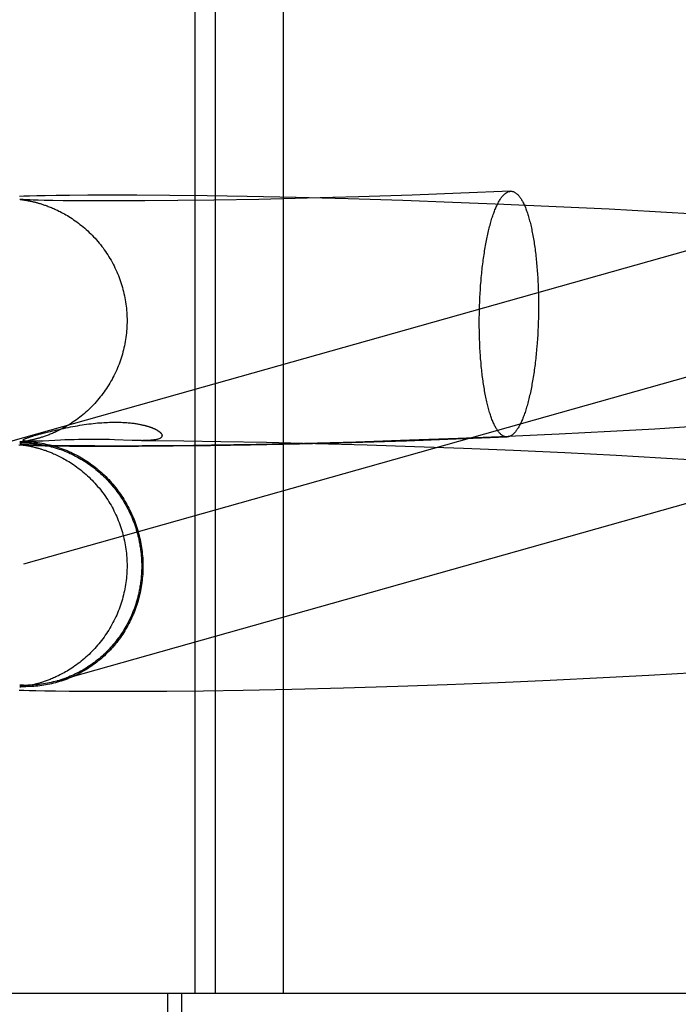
# Model space of a CAD drawing. Header units: inches. Extents: x 0 to 214, y 0 to 139.
# Tile 28 of 147: x 65.535 to 65.64, y 67.763 to 67.919. Entities that reach past the tile are written whole.
import ezdxf

# ---------------------------------------------------------------- set-up
doc = ezdxf.new("R2010")
doc.units = ezdxf.units.IN
doc.header["$LTSCALE"] = 11.786071
doc.header["$MEASUREMENT"] = 0
doc.linetypes.add('HIDDEN', pattern=[0.2, 0.1, -0.1])
doc.layers.add('DEFAULT_2', color=8, linetype='HIDDEN')

msp = doc.modelspace()

# ---------------------------------------------------------------- linework, layer by layer
at = {"layer": 'DEFAULT_2', "color": 8, "linetype": 'HIDDEN'}
for p, q in [((65.56297, 67.92083), (65.56297, 67.76458)), ((65.56618, 67.92083), (65.56618, 67.76458)), ((65.57698, 67.92083), (65.57698, 67.76458)), ((65.53585, 67.89113), (65.53517, 67.8911)), ((65.5352, 67.89062), (65.53521, 67.89062)), ((65.53522, 67.89062), (65.53523, 67.89062)), ((65.53531, 67.89062), (65.53525, 67.89062)), ((65.53525, 67.89062), (65.53526, 67.89062)), ((65.53528, 67.89062), (65.53533, 67.89061)), ((65.53541, 67.89061), (65.53531, 67.89062)), ((65.53533, 67.89061), (65.53538, 67.8906)), ((65.53538, 67.8906), (65.53545, 67.8906)), ((65.53555, 67.8906), (65.53541, 67.89061)), ((65.53545, 67.8906), (65.53553, 67.89059)), ((65.53553, 67.89059), (65.53561, 67.89058)), ((65.53573, 67.89059), (65.53555, 67.8906)), ((65.53561, 67.89058), (65.53571, 67.89056)), ((65.53571, 67.89056), (65.53582, 67.89055)), ((65.53601, 67.89058), (65.53573, 67.89059)), ((65.53582, 67.89055), (65.53593, 67.89053)), ((65.53674, 67.89116), (65.53585, 67.89113)), ((65.53593, 67.89053), (65.53605, 67.89051)), ((65.53635, 67.89056), (65.53601, 67.89058)), ((65.53678, 67.89055), (65.53635, 67.89056)), ((65.5379, 67.89119), (65.53674, 67.89116)), ((65.53732, 67.89053), (65.53678, 67.89055)), ((65.53811, 67.89051), (65.53732, 67.89053)), ((65.53922, 67.89121), (65.5379, 67.89119)), ((65.54099, 67.89124), (65.53922, 67.89121)), ((65.54309, 67.89127), (65.54099, 67.89124)), ((65.54602, 67.89129), (65.54309, 67.89127)), ((65.54935, 67.8913), (65.54602, 67.89129)), ((65.55379, 67.89129), (65.54935, 67.8913)), ((65.55902, 67.89125), (65.55379, 67.89129)), ((65.56492, 67.89118), (65.55902, 67.89125)), ((65.56601, 67.89052), (65.56027, 67.89045)), ((65.57127, 67.89108), (65.56492, 67.89118)), ((65.57314, 67.89064), (65.56601, 67.89052)), ((65.57903, 67.89092), (65.57127, 67.89108)), ((65.5808, 67.89082), (65.57314, 67.89064)), ((65.58729, 67.89071), (65.57903, 67.89092)), ((65.58893, 67.89104), (65.5808, 67.89082)), ((65.59597, 67.89044), (65.58729, 67.89071)), ((65.59745, 67.89131), (65.58893, 67.89104)), ((65.60517, 67.8916), (65.59745, 67.89131)), ((65.61307, 67.89193), (65.60517, 67.8916)), ((65.53605, 67.89051), (65.53619, 67.89049)), ((65.53619, 67.89049), (65.53633, 67.89047)), ((65.53908, 67.89048), (65.53811, 67.89051)), ((65.54043, 67.89046), (65.53908, 67.89048)), ((65.54206, 67.89043), (65.54043, 67.89046)), ((65.54433, 67.89041), (65.54206, 67.89043)), ((65.54709, 67.89039), (65.54433, 67.89041)), ((65.55052, 67.89039), (65.54709, 67.89039)), ((65.55503, 67.8904), (65.55052, 67.89039)), ((65.56027, 67.89045), (65.55503, 67.8904)), ((65.60386, 67.89016), (65.59597, 67.89044)), ((65.61198, 67.88984), (65.60386, 67.89016)), ((65.62027, 67.88947), (65.61198, 67.88984)), ((65.6287, 67.88906), (65.62027, 67.88947)), ((65.63598, 67.88866), (65.6287, 67.88906)), ((65.65967, 67.88772), (65.53051, 67.8513)), ((65.6433, 67.88823), (65.63598, 67.88866)), ((65.60827, 67.87635), (65.60831, 67.87699)), ((65.6174, 67.87764), (65.61743, 67.877)), ((65.61743, 67.877), (65.61745, 67.87636)), ((65.60817, 67.87439), (65.6082, 67.87505)), ((65.6082, 67.87505), (65.60823, 67.8757)), ((65.60823, 67.8757), (65.60827, 67.87635)), ((65.61745, 67.87636), (65.61747, 67.87571)), ((65.61747, 67.87571), (65.61748, 67.87506)), ((65.61748, 67.87506), (65.61749, 67.87441)), ((65.60812, 67.87308), (65.60814, 67.87374)), ((65.60814, 67.87374), (65.60817, 67.87439)), ((65.61749, 67.87441), (65.61749, 67.87375)), ((65.61749, 67.87375), (65.61749, 67.8731)), ((65.6081, 67.87176), (65.60811, 67.87242)), ((65.6081, 67.8711), (65.6081, 67.87176)), ((65.60811, 67.87242), (65.60812, 67.87308)), ((65.61747, 67.87178), (65.61745, 67.87112)), ((65.61748, 67.87244), (65.61747, 67.87178)), ((65.61749, 67.8731), (65.61748, 67.87244)), ((65.6081, 67.87045), (65.6081, 67.8711)), ((65.60811, 67.86979), (65.6081, 67.87045)), ((65.61743, 67.87046), (65.6174, 67.86981)), ((65.61745, 67.87112), (65.61743, 67.87046)), ((65.6649, 67.86915), (65.53581, 67.83274)), ((65.60812, 67.86914), (65.60811, 67.86979)), ((65.60814, 67.8685), (65.60812, 67.86914)), ((65.61736, 67.86916), (65.61732, 67.86851)), ((65.6174, 67.86981), (65.61736, 67.86916)), ((65.60817, 67.86785), (65.60814, 67.8685)), ((65.6082, 67.86722), (65.60817, 67.86785)), ((65.61732, 67.86851), (65.61728, 67.86787)), ((65.64299, 67.85461), (65.63596, 67.85418)), ((65.53852, 67.85342), (65.53911, 67.85357)), ((65.62075, 67.85337), (65.61268, 67.853)), ((65.62892, 67.85379), (65.62075, 67.85337)), ((65.63596, 67.85418), (65.62892, 67.85379)), ((65.53505, 67.85165), (65.53576, 67.85163)), ((65.5352, 67.85213), (65.53781, 67.85224)), ((65.53521, 67.85172), (65.5352, 67.85172)), ((65.5352, 67.85172), (65.5352, 67.85172)), ((65.53522, 67.85213), (65.53521, 67.85213)), ((65.53522, 67.85172), (65.53523, 67.85172)), ((65.53524, 67.85213), (65.53523, 67.85213)), ((65.53524, 67.85172), (65.53526, 67.85171)), ((65.53528, 67.85171), (65.53532, 67.85171)), ((65.53536, 67.85171), (65.53529, 67.85171)), ((65.53532, 67.85171), (65.53537, 67.8517)), ((65.5354, 67.85215), (65.53534, 67.85214)), ((65.53547, 67.8517), (65.53536, 67.85171)), ((65.53537, 67.8517), (65.53544, 67.85169)), ((65.53548, 67.85216), (65.5354, 67.85215)), ((65.53544, 67.85169), (65.53551, 67.85169)), ((65.53565, 67.85169), (65.53547, 67.8517)), ((65.53557, 67.85217), (65.53548, 67.85216)), ((65.53551, 67.85169), (65.53559, 67.85167)), ((65.53567, 67.85218), (65.53557, 67.85217)), ((65.53559, 67.85167), (65.53569, 67.85166)), ((65.53588, 67.85168), (65.53565, 67.85169)), ((65.53578, 67.8522), (65.53567, 67.85218)), ((65.53569, 67.85166), (65.53579, 67.85165)), ((65.53576, 67.85163), (65.5367, 67.8516)), ((65.5359, 67.85221), (65.53578, 67.8522)), ((65.53579, 67.85165), (65.53591, 67.85163)), ((65.53618, 67.85167), (65.53588, 67.85168)), ((65.53603, 67.85223), (65.5359, 67.85221)), ((65.53591, 67.85163), (65.53603, 67.85161)), ((65.53617, 67.85226), (65.53603, 67.85223)), ((65.53603, 67.85161), (65.53617, 67.85159)), ((65.53631, 67.85228), (65.53617, 67.85226)), ((65.53617, 67.85159), (65.53631, 67.85157)), ((65.53663, 67.85165), (65.53618, 67.85167)), ((65.53646, 67.85231), (65.53631, 67.85228)), ((65.53636, 67.85224), (65.53632, 67.85224)), ((65.53641, 67.85224), (65.53636, 67.85224)), ((65.53645, 67.85223), (65.53641, 67.85224)), ((65.5365, 67.85223), (65.53645, 67.85223)), ((65.53654, 67.85223), (65.5365, 67.85223)), ((65.53658, 67.85223), (65.53654, 67.85223)), ((65.53665, 67.85223), (65.53658, 67.85223)), ((65.5372, 67.85163), (65.53663, 67.85165)), ((65.53672, 67.85223), (65.53665, 67.85223)), ((65.5367, 67.8516), (65.53777, 67.85157)), ((65.53679, 67.85223), (65.53672, 67.85223)), ((65.53686, 67.85222), (65.53679, 67.85223)), ((65.53694, 67.85222), (65.53686, 67.85222)), ((65.53703, 67.85222), (65.53694, 67.85222)), ((65.53713, 67.85222), (65.53703, 67.85222)), ((65.53724, 67.85223), (65.53713, 67.85222)), ((65.5379, 67.85161), (65.5372, 67.85163)), ((65.53736, 67.85223), (65.53724, 67.85223)), ((65.5375, 67.85223), (65.53736, 67.85223)), ((65.53766, 67.85223), (65.5375, 67.85223)), ((65.53784, 67.85224), (65.53766, 67.85223)), ((65.53777, 67.85157), (65.53924, 67.85154)), ((65.53811, 67.85225), (65.53784, 67.85224)), ((65.53894, 67.85158), (65.5379, 67.85161)), ((65.53843, 67.85226), (65.53811, 67.85225)), ((65.53891, 67.85228), (65.53843, 67.85226)), ((65.54167, 67.85241), (65.53891, 67.85228)), ((65.54022, 67.85155), (65.53894, 67.85158)), ((65.53924, 67.85154), (65.54099, 67.85151)), ((65.5418, 67.85153), (65.54022, 67.85155)), ((65.54099, 67.85151), (65.54308, 67.85148)), ((65.54237, 67.85244), (65.54167, 67.85241)), ((65.54407, 67.8515), (65.5418, 67.85153)), ((65.5432, 67.85247), (65.54237, 67.85244)), ((65.54308, 67.85148), (65.54605, 67.85146)), ((65.54384, 67.85249), (65.5432, 67.85247)), ((65.54454, 67.85251), (65.54384, 67.85249)), ((65.54709, 67.85149), (65.54407, 67.8515)), ((65.54529, 67.85252), (65.54454, 67.85251)), ((65.54609, 67.85253), (65.54529, 67.85252)), ((65.54605, 67.85146), (65.54943, 67.85145)), ((65.54691, 67.85253), (65.54609, 67.85253)), ((65.54777, 67.85253), (65.54691, 67.85253)), ((65.55057, 67.85148), (65.54709, 67.85149)), ((65.54862, 67.85251), (65.54777, 67.85253)), ((65.54944, 67.8525), (65.54862, 67.85251)), ((65.54943, 67.85145), (65.55405, 67.85146)), ((65.55023, 67.85247), (65.54944, 67.8525)), ((65.55302, 67.85238), (65.55023, 67.85247)), ((65.55464, 67.8515), (65.55057, 67.85148)), ((65.55362, 67.85237), (65.55302, 67.85238)), ((65.55451, 67.85235), (65.55362, 67.85237)), ((65.55405, 67.85146), (65.55953, 67.8515)), ((65.55451, 67.85235), (65.55587, 67.85234)), ((65.55987, 67.85154), (65.55464, 67.8515)), ((65.55587, 67.85234), (65.56122, 67.8523)), ((65.55953, 67.8515), (65.56545, 67.85157)), ((65.5656, 67.85161), (65.55987, 67.85154)), ((65.56122, 67.8523), (65.56708, 67.85222)), ((65.56545, 67.85157), (65.57182, 67.85168)), ((65.57272, 67.85173), (65.5656, 67.85161)), ((65.56708, 67.85222), (65.57432, 67.85208)), ((65.57182, 67.85168), (65.5796, 67.85184)), ((65.58037, 67.8519), (65.57272, 67.85173)), ((65.57432, 67.85208), (65.58209, 67.8519)), ((65.5796, 67.85184), (65.58787, 67.85206)), ((65.58849, 67.85212), (65.58037, 67.8519)), ((65.58209, 67.8519), (65.59031, 67.85167)), ((65.58787, 67.85206), (65.59655, 67.85233)), ((65.59702, 67.85239), (65.58849, 67.85212)), ((65.59031, 67.85167), (65.59783, 67.85142)), ((65.59655, 67.85233), (65.60444, 67.85261)), ((65.60475, 67.85268), (65.59702, 67.85239)), ((65.60444, 67.85261), (65.61253, 67.85293)), ((65.61268, 67.853), (65.60475, 67.85268)), ((65.59783, 67.85142), (65.60559, 67.85114)), ((65.60559, 67.85114), (65.61355, 67.8508)), ((65.61355, 67.8508), (65.62165, 67.85043)), ((65.62165, 67.85043), (65.62983, 67.85001)), ((65.62983, 67.85001), (65.63688, 67.84961)), ((65.63688, 67.84961), (65.64391, 67.84918)), ((65.63502, 67.81513), (65.64232, 67.81556)), ((65.60302, 67.81365), (65.6111, 67.81397)), ((65.6111, 67.81397), (65.61936, 67.81433)), ((65.61936, 67.81433), (65.62776, 67.81474)), ((65.62776, 67.81474), (65.63502, 67.81513)), ((65.53512, 67.81274), (65.53586, 67.81272)), ((65.53523, 67.81323), (65.53522, 67.81323)), ((65.53526, 67.81323), (65.53524, 67.81323)), ((65.53543, 67.81325), (65.53536, 67.81324)), ((65.5355, 67.81326), (65.53543, 67.81325)), ((65.53559, 67.81327), (65.5355, 67.81326)), ((65.53569, 67.81328), (65.53559, 67.81327)), ((65.53579, 67.81329), (65.53569, 67.81328)), ((65.53591, 67.81331), (65.53579, 67.81329)), ((65.53586, 67.81272), (65.53668, 67.81269)), ((65.53603, 67.81333), (65.53591, 67.81331)), ((65.53617, 67.81335), (65.53603, 67.81333)), ((65.53631, 67.81338), (65.53617, 67.81335)), ((65.53645, 67.8134), (65.53631, 67.81338)), ((65.53668, 67.81269), (65.53775, 67.81267)), ((65.53775, 67.81267), (65.53917, 67.81263)), ((65.53917, 67.81263), (65.54086, 67.81261)), ((65.54086, 67.81261), (65.54302, 67.81258)), ((65.54302, 67.81258), (65.54599, 67.81256)), ((65.54599, 67.81256), (65.54926, 67.81255)), ((65.54926, 67.81255), (65.55325, 67.81256)), ((65.55325, 67.81256), (65.55853, 67.81259)), ((65.55853, 67.81259), (65.56435, 67.81265)), ((65.56435, 67.81265), (65.57064, 67.81275)), ((65.57064, 67.81275), (65.57835, 67.81291)), ((65.57835, 67.81291), (65.58655, 67.81312)), ((65.58655, 67.81312), (65.59518, 67.81338)), ((65.59518, 67.81338), (65.60302, 67.81365)), ((65.73972, 67.76458), (65.26229, 67.76458)), ((65.55861, 67.76458), (65.55861, 67.38958)), ((65.56092, 67.38958), (65.56092, 67.76458))]:
    msp.add_line(p, q, dxfattribs=at)
for points in [[(65.53525, 67.89062), (65.53522, 67.89062), (65.53521, 67.89062)], [(65.60831, 67.87699), (65.60837, 67.87763), (65.60839, 67.87794), (65.60842, 67.87826), (65.60845, 67.87857), (65.60848, 67.87888), (65.60851, 67.87919), (65.60855, 67.8795), (65.60858, 67.87981), (65.60862, 67.88011), (65.60865, 67.88041), (65.60869, 67.88071), (65.60873, 67.88101), (65.60877, 67.8813), (65.60881, 67.88159), (65.60885, 67.88188), (65.6089, 67.88217), (65.60894, 67.88245), (65.60899, 67.88274), (65.60903, 67.88301), (65.60908, 67.88329), (65.60913, 67.88356), (65.60918, 67.88383), (65.60923, 67.88409), (65.60928, 67.88436), (65.60934, 67.88462), (65.60939, 67.88487), (65.60945, 67.88512), (65.6095, 67.88537), (65.60956, 67.88562), (65.60962, 67.88586), (65.60968, 67.88609), (65.60974, 67.88633), (65.6098, 67.88655), (65.60986, 67.88678), (65.60992, 67.887), (65.60998, 67.88722), (65.61005, 67.88743), (65.61011, 67.88764), (65.61018, 67.88784), (65.61025, 67.88804), (65.61031, 67.88824), (65.61038, 67.88843), (65.61045, 67.88861), (65.61052, 67.88879), (65.61059, 67.88897), (65.61066, 67.88914), (65.61073, 67.88931), (65.6108, 67.88947), (65.61087, 67.88963), (65.61094, 67.88978), (65.61102, 67.88993), (65.61109, 67.89007), (65.61117, 67.89021), (65.61124, 67.89034), (65.61131, 67.89047), (65.61139, 67.89059), (65.61147, 67.89071), (65.61154, 67.89082), (65.61162, 67.89093), (65.6117, 67.89103), (65.61177, 67.89113), (65.61185, 67.89122), (65.61193, 67.8913), (65.61201, 67.89138), (65.61209, 67.89146), (65.61216, 67.89153), (65.61224, 67.89159), (65.61232, 67.89165), (65.6124, 67.8917), (65.61248, 67.89175), (65.61256, 67.89179), (65.61264, 67.89183), (65.61272, 67.89186), (65.6128, 67.89188), (65.61288, 67.8919), (65.61296, 67.89191), (65.61303, 67.89192), (65.61307, 67.89193)], [(65.61307, 67.89193), (65.61311, 67.89193), (65.61319, 67.89192), (65.61327, 67.89192), (65.61335, 67.8919), (65.61343, 67.89188), (65.61351, 67.89186), (65.61359, 67.89183), (65.61366, 67.89179), (65.61374, 67.89175), (65.61382, 67.8917), (65.6139, 67.89165), (65.61397, 67.89159), (65.61405, 67.89153), (65.61413, 67.89146), (65.6142, 67.89139), (65.61428, 67.89131), (65.61435, 67.89122), (65.61443, 67.89113), (65.6145, 67.89103), (65.61458, 67.89093), (65.61465, 67.89083), (65.61472, 67.89072), (65.61479, 67.8906), (65.61487, 67.89048), (65.61494, 67.89035), (65.61501, 67.89022), (65.61508, 67.89008), (65.61515, 67.88994), (65.61521, 67.88979), (65.61528, 67.88964), (65.61535, 67.88948), (65.61541, 67.88932), (65.61548, 67.88915), (65.61554, 67.88898), (65.61561, 67.8888), (65.61567, 67.88862), (65.61573, 67.88844), (65.6158, 67.88825), (65.61586, 67.88805), (65.61592, 67.88785), (65.61597, 67.88765), (65.61603, 67.88744), (65.61609, 67.88723), (65.61615, 67.88701), (65.6162, 67.88679), (65.61626, 67.88657), (65.61631, 67.88634), (65.61636, 67.8861), (65.61641, 67.88587), (65.61646, 67.88563), (65.61651, 67.88538), (65.61656, 67.88514), (65.61661, 67.88488), (65.61665, 67.88463), (65.6167, 67.88437), (65.61674, 67.88411), (65.61678, 67.88384), (65.61682, 67.88357), (65.61686, 67.8833), (65.6169, 67.88303), (65.61694, 67.88275), (65.61698, 67.88247), (65.61701, 67.88218), (65.61705, 67.8819), (65.61708, 67.88161), (65.61711, 67.88132), (65.61714, 67.88102), (65.61717, 67.88073), (65.6172, 67.88043), (65.61723, 67.88013), (65.61725, 67.87982), (65.61728, 67.87952), (65.6173, 67.87921), (65.61732, 67.8789), (65.61734, 67.87859), (65.61736, 67.87827), (65.61738, 67.87796), (65.6174, 67.87764)], [(65.53633, 67.89047), (65.53647, 67.89044), (65.53655, 67.89043), (65.53663, 67.89041), (65.53671, 67.89039), (65.53679, 67.89038), (65.53687, 67.89036), (65.53695, 67.89034), (65.53703, 67.89033), (65.53712, 67.89031), (65.53721, 67.89029), (65.5373, 67.89027), (65.53739, 67.89024), (65.53748, 67.89022), (65.53758, 67.8902), (65.53768, 67.89017), (65.53778, 67.89015), (65.53788, 67.89012), (65.53799, 67.89009), (65.5381, 67.89006), (65.53821, 67.89003), (65.53833, 67.88999), (65.53845, 67.88996), (65.53857, 67.88992), (65.5387, 67.88988), (65.53883, 67.88984), (65.53896, 67.88979), (65.5391, 67.88974), (65.53925, 67.88969), (65.53939, 67.88964), (65.53955, 67.88959), (65.53971, 67.88953), (65.53987, 67.88946), (65.54004, 67.88939), (65.54021, 67.88932), (65.54039, 67.88925), (65.54058, 67.88917), (65.54077, 67.88908), (65.54097, 67.88899), (65.54117, 67.8889), (65.54138, 67.88879), (65.54159, 67.88869), (65.54181, 67.88857), (65.54204, 67.88845), (65.54227, 67.88833), (65.54251, 67.88819), (65.54275, 67.88805), (65.54299, 67.8879), (65.54324, 67.88774), (65.54349, 67.88758), (65.54374, 67.88741), (65.544, 67.88724), (65.54425, 67.88705), (65.5445, 67.88687), (65.54475, 67.88667), (65.545, 67.88648), (65.54525, 67.88627), (65.5455, 67.88606), (65.54574, 67.88585), (65.54598, 67.88563), (65.54622, 67.8854), (65.54645, 67.88517), (65.54669, 67.88494), (65.54691, 67.8847), (65.54714, 67.88446), (65.54736, 67.88421), (65.54758, 67.88396), (65.54779, 67.88371), (65.548, 67.88345), (65.5482, 67.88318), (65.54841, 67.88292), (65.5486, 67.88265), (65.54879, 67.88237), (65.54898, 67.8821), (65.54916, 67.88182), (65.54934, 67.88153), (65.54951, 67.88125), (65.54968, 67.88096), (65.54984, 67.88066), (65.55, 67.88037), (65.55015, 67.88007), (65.5503, 67.87977), (65.55044, 67.87947), (65.55058, 67.87916), (65.55071, 67.87885), (65.55084, 67.87854), (65.55096, 67.87823), (65.55107, 67.87792), (65.55118, 67.8776), (65.55129, 67.87728), (65.55139, 67.87696), (65.55148, 67.87664), (65.55157, 67.87632), (65.55165, 67.87599), (65.55173, 67.87567), (65.5518, 67.87534), (65.55186, 67.87501), (65.55192, 67.87468), (65.55198, 67.87435), (65.55203, 67.87402), (65.55207, 67.87369), (65.55211, 67.87336), (65.55214, 67.87302), (65.55216, 67.87269), (65.55218, 67.87235), (65.5522, 67.87202), (65.55221, 67.87168), (65.55221, 67.87138)], [(65.55221, 67.87138), (65.55221, 67.87107), (65.5522, 67.87073), (65.55218, 67.8704), (65.55216, 67.87006), (65.55214, 67.86972), (65.55211, 67.86939), (65.55207, 67.86906), (65.55203, 67.86872), (65.55198, 67.86839), (65.55192, 67.86806), (65.55186, 67.86773), (65.5518, 67.8674), (65.55172, 67.86707), (65.55165, 67.86674), (65.55156, 67.86642), (65.55148, 67.86609), (65.55138, 67.86577), (65.55128, 67.86545), (65.55118, 67.86513), (65.55106, 67.86481), (65.55095, 67.8645), (65.55083, 67.86418), (65.5507, 67.86387), (65.55057, 67.86356), (65.55043, 67.86326), (65.55029, 67.86295), (65.55014, 67.86265), (65.54998, 67.86235), (65.54983, 67.86206), (65.54966, 67.86176), (65.54949, 67.86147), (65.54932, 67.86119), (65.54914, 67.8609), (65.54896, 67.86062), (65.54877, 67.86034), (65.54858, 67.86007), (65.54838, 67.8598), (65.54818, 67.85953), (65.54797, 67.85927), (65.54776, 67.85901), (65.54755, 67.85875), (65.54733, 67.8585), (65.54711, 67.85826), (65.54688, 67.85801), (65.54665, 67.85777), (65.54642, 67.85754), (65.54618, 67.85731), (65.54594, 67.85709), (65.5457, 67.85687), (65.54545, 67.85665), (65.5452, 67.85644), (65.54496, 67.85624), (65.5447, 67.85604), (65.54445, 67.85585), (65.5442, 67.85566), (65.54395, 67.85548), (65.54369, 67.8553), (65.54344, 67.85514), (65.54319, 67.85497), (65.54294, 67.85482), (65.5427, 67.85467), (65.54246, 67.85453), (65.54222, 67.8544), (65.54199, 67.85427), (65.54177, 67.85415), (65.54155, 67.85404), (65.54134, 67.85394), (65.54113, 67.85384), (65.54093, 67.85374), (65.54074, 67.85365), (65.54055, 67.85357), (65.54037, 67.85349), (65.54019, 67.85342), (65.54002, 67.85335), (65.53985, 67.85328), (65.53969, 67.85322), (65.53953, 67.85316), (65.53937, 67.8531), (65.53922, 67.85305), (65.53908, 67.853), (65.53894, 67.85295), (65.5388, 67.85291), (65.53867, 67.85287), (65.53855, 67.85283), (65.53843, 67.85279), (65.53831, 67.85275), (65.53819, 67.85272), (65.53808, 67.85269), (65.53797, 67.85266), (65.53786, 67.85263), (65.53776, 67.8526), (65.53766, 67.85257), (65.53756, 67.85255), (65.53746, 67.85253), (65.53737, 67.8525), (65.53728, 67.85248), (65.53719, 67.85246), (65.5371, 67.85244), (65.53702, 67.85242), (65.53693, 67.8524), (65.53685, 67.85239), (65.53677, 67.85237), (65.53669, 67.85235), (65.53661, 67.85234), (65.53653, 67.85232), (65.53646, 67.85231)], [(65.61253, 67.85293), (65.61248, 67.85293), (65.6124, 67.85293), (65.61232, 67.85294), (65.61224, 67.85296), (65.61216, 67.85298), (65.61209, 67.853), (65.61201, 67.85303), (65.61193, 67.85307), (65.61185, 67.85311), (65.61177, 67.85316), (65.6117, 67.85321), (65.61162, 67.85327), (65.61154, 67.85333), (65.61147, 67.8534), (65.61139, 67.85347), (65.61131, 67.85355), (65.61124, 67.85364), (65.61117, 67.85373), (65.61109, 67.85382), (65.61102, 67.85392), (65.61094, 67.85403), (65.61087, 67.85414), (65.6108, 67.85426), (65.61073, 67.85438), (65.61066, 67.85451), (65.61059, 67.85464), (65.61052, 67.85478), (65.61045, 67.85492), (65.61038, 67.85507), (65.61031, 67.85522), (65.61025, 67.85538), (65.61018, 67.85554), (65.61011, 67.85571), (65.61005, 67.85588), (65.60998, 67.85605), (65.60992, 67.85624), (65.60986, 67.85642), (65.6098, 67.85661), (65.60974, 67.85681), (65.60968, 67.85701), (65.60962, 67.85721), (65.60956, 67.85742), (65.6095, 67.85763), (65.60945, 67.85785), (65.60939, 67.85807), (65.60934, 67.85829), (65.60928, 67.85852), (65.60923, 67.85875), (65.60918, 67.85899), (65.60913, 67.85923), (65.60908, 67.85947), (65.60903, 67.85972), (65.60899, 67.85997), (65.60894, 67.86023), (65.6089, 67.86049), (65.60885, 67.86075), (65.60881, 67.86102), (65.60877, 67.86128), (65.60873, 67.86156), (65.60869, 67.86183), (65.60865, 67.86211), (65.60862, 67.86239), (65.60858, 67.86267), (65.60855, 67.86296), (65.60851, 67.86325), (65.60848, 67.86354), (65.60845, 67.86384), (65.60842, 67.86413), (65.60839, 67.86443), (65.60837, 67.86473), (65.60834, 67.86504), (65.60831, 67.86534), (65.60829, 67.86565), (65.60827, 67.86596), (65.60825, 67.86627), (65.60823, 67.86658), (65.60821, 67.8669), (65.6082, 67.86722)], [(65.61728, 67.86787), (65.61723, 67.86723), (65.6172, 67.86692), (65.61717, 67.8666), (65.61714, 67.86629), (65.61711, 67.86598), (65.61708, 67.86567), (65.61705, 67.86536), (65.61701, 67.86505), (65.61698, 67.86475), (65.61694, 67.86445), (65.6169, 67.86415), (65.61686, 67.86385), (65.61682, 67.86356), (65.61678, 67.86326), (65.61674, 67.86297), (65.6167, 67.86269), (65.61665, 67.8624), (65.61661, 67.86212), (65.61656, 67.86184), (65.61651, 67.86157), (65.61646, 67.8613), (65.61641, 67.86103), (65.61636, 67.86076), (65.61631, 67.8605), (65.61626, 67.86024), (65.6162, 67.85999), (65.61615, 67.85974), (65.61609, 67.85949), (65.61603, 67.85924), (65.61597, 67.859), (65.61592, 67.85877), (65.61586, 67.85853), (65.6158, 67.8583), (65.61573, 67.85808), (65.61567, 67.85786), (65.61561, 67.85764), (65.61554, 67.85743), (65.61548, 67.85722), (65.61541, 67.85702), (65.61535, 67.85682), (65.61528, 67.85662), (65.61521, 67.85643), (65.61515, 67.85625), (65.61508, 67.85606), (65.61501, 67.85589), (65.61494, 67.85572), (65.61487, 67.85555), (65.61479, 67.85539), (65.61472, 67.85523), (65.61465, 67.85508), (65.61458, 67.85493), (65.6145, 67.85479), (65.61443, 67.85465), (65.61435, 67.85452), (65.61428, 67.85439), (65.6142, 67.85427), (65.61413, 67.85415), (65.61405, 67.85404), (65.61397, 67.85393), (65.6139, 67.85383), (65.61382, 67.85373), (65.61374, 67.85364), (65.61366, 67.85356), (65.61359, 67.85348), (65.61351, 67.8534), (65.61343, 67.85333), (65.61335, 67.85327), (65.61327, 67.85321), (65.61319, 67.85316), (65.61311, 67.85311), (65.61303, 67.85307), (65.61296, 67.85303), (65.61288, 67.853), (65.6128, 67.85298), (65.61272, 67.85296), (65.61264, 67.85294), (65.61256, 67.85293), (65.61253, 67.85293)], [(65.53911, 67.85357), (65.53974, 67.85373), (65.54006, 67.85381), (65.5404, 67.85389), (65.54074, 67.85397), (65.54108, 67.85405), (65.54143, 67.85413), (65.54179, 67.85421), (65.54214, 67.85429), (65.5425, 67.85437), (65.54287, 67.85444), (65.54323, 67.85451), (65.5436, 67.85458), (65.54396, 67.85465), (65.54433, 67.85471), (65.5447, 67.85477), (65.54507, 67.85483), (65.54543, 67.85489), (65.54579, 67.85494), (65.54615, 67.85499), (65.54651, 67.85503), (65.54686, 67.85507), (65.5472, 67.8551), (65.54753, 67.85514), (65.54787, 67.85517), (65.54819, 67.85519), (65.54851, 67.85521), (65.54882, 67.85523), (65.54913, 67.85524), (65.54943, 67.85526), (65.54972, 67.85526), (65.55, 67.85527), (65.55028, 67.85527), (65.55055, 67.85527), (65.5508, 67.85527), (65.55106, 67.85526), (65.5513, 67.85525), (65.55154, 67.85524), (65.55176, 67.85523), (65.55198, 67.85522), (65.55219, 67.8552), (65.55239, 67.85518), (65.55259, 67.85517), (65.55277, 67.85515), (65.55295, 67.85513), (65.55312, 67.85511), (65.55329, 67.85509), (65.55345, 67.85506), (65.5536, 67.85504), (65.55375, 67.85502), (65.55389, 67.85499), (65.55403, 67.85497), (65.55416, 67.85495), (65.55429, 67.85492), (65.55441, 67.8549), (65.55452, 67.85487), (65.55463, 67.85485), (65.55474, 67.85482), (65.55484, 67.8548), (65.55494, 67.85478), (65.55504, 67.85475), (65.55513, 67.85473), (65.55521, 67.85471), (65.5553, 67.85468), (65.55538, 67.85466), (65.55546, 67.85464), (65.55553, 67.85461), (65.5556, 67.85459), (65.55567, 67.85457), (65.55574, 67.85455), (65.55581, 67.85452), (65.55587, 67.8545), (65.55593, 67.85448), (65.55599, 67.85446), (65.55605, 67.85444), (65.55611, 67.85442), (65.55616, 67.8544), (65.55621, 67.85438), (65.55627, 67.85435), (65.55632, 67.85433), (65.55636, 67.85431), (65.55641, 67.85429), (65.55646, 67.85427), (65.5565, 67.85425), (65.55655, 67.85423), (65.55659, 67.85421), (65.55663, 67.85419), (65.55668, 67.85417), (65.55672, 67.85415), (65.55676, 67.85413), (65.5568, 67.85411), (65.55684, 67.85409), (65.55687, 67.85407), (65.55691, 67.85405), (65.55695, 67.85403), (65.55698, 67.85401), (65.55702, 67.85399), (65.55705, 67.85396), (65.55709, 67.85394), (65.55712, 67.85392), (65.55716, 67.8539), (65.55719, 67.85388), (65.55722, 67.85385), (65.55725, 67.85383), (65.55728, 67.85381), (65.55732, 67.85379), (65.55735, 67.85376), (65.55738, 67.85374), (65.55741, 67.85371), (65.55743, 67.85369), (65.55746, 67.85366), (65.55749, 67.85364), (65.55752, 67.85361), (65.55754, 67.85359), (65.55757, 67.85356), (65.55759, 67.85353), (65.55761, 67.8535), (65.55764, 67.85347), (65.55766, 67.85344), (65.55768, 67.85342), (65.55769, 67.85339), (65.55771, 67.85335), (65.55772, 67.85332), (65.55774, 67.85329), (65.55775, 67.85326), (65.55776, 67.85323), (65.55776, 67.85319), (65.55777, 67.85316), (65.55777, 67.85313), (65.55777, 67.85309), (65.55776, 67.85306), (65.55775, 67.85302), (65.55774, 67.85299), (65.55772, 67.85295), (65.5577, 67.85292), (65.55768, 67.85289), (65.55765, 67.85285), (65.55761, 67.85282), (65.55757, 67.85278), (65.55752, 67.85275), (65.55746, 67.85271), (65.5574, 67.85268), (65.55733, 67.85265), (65.55726, 67.85262), (65.55717, 67.85259), (65.55708, 67.85256), (65.55698, 67.85253), (65.55687, 67.85251), (65.55675, 67.85248), (65.55662, 67.85246), (65.55647, 67.85244), (65.55632, 67.85242), (65.55616, 67.85241), (65.55598, 67.85239), (65.5558, 67.85238), (65.5556, 67.85237), (65.55539, 67.85236), (65.55518, 67.85236), (65.55494, 67.85235), (65.5547, 67.85235)], [(65.53707, 67.853), (65.53728, 67.85306), (65.5375, 67.85313), (65.53773, 67.8532), (65.53798, 67.85327), (65.53825, 67.85334), (65.53852, 67.85342)], [(65.53518, 67.8522), (65.53549, 67.8522), (65.53581, 67.8522), (65.53613, 67.85219), (65.53645, 67.85217), (65.53677, 67.85215), (65.53709, 67.85213), (65.53741, 67.8521), (65.53773, 67.85206), (65.53805, 67.85202), (65.53836, 67.85197), (65.53868, 67.85192), (65.539, 67.85186), (65.53931, 67.8518), (65.53962, 67.85173), (65.53994, 67.85166), (65.54025, 67.85158), (65.54056, 67.85149), (65.54087, 67.8514), (65.54117, 67.85131), (65.54148, 67.85121), (65.54178, 67.8511), (65.54209, 67.85099), (65.54239, 67.85087), (65.54269, 67.85075), (65.54298, 67.85062), (65.54328, 67.85049), (65.54357, 67.85035), (65.54386, 67.85021), (65.54415, 67.85006), (65.54444, 67.84991), (65.54472, 67.84975), (65.545, 67.84959), (65.54528, 67.84943), (65.54555, 67.84925), (65.54583, 67.84908), (65.5461, 67.8489), (65.54636, 67.84871), (65.54663, 67.84852), (65.54689, 67.84833), (65.54714, 67.84813), (65.5474, 67.84792), (65.54765, 67.84772), (65.5479, 67.8475), (65.54814, 67.84729), (65.54838, 67.84707), (65.54862, 67.84684), (65.54885, 67.84662), (65.54908, 67.84638), (65.54931, 67.84615), (65.54953, 67.84591), (65.54975, 67.84566), (65.54996, 67.84542), (65.55017, 67.84516), (65.55038, 67.84491), (65.55058, 67.84465), (65.55078, 67.84439), (65.55097, 67.84413), (65.55116, 67.84386), (65.55135, 67.84359), (65.55153, 67.84331), (65.5517, 67.84303), (65.55188, 67.84275), (65.55204, 67.84247), (65.5522, 67.84218), (65.55236, 67.8419), (65.55251, 67.8416), (65.55266, 67.84131), (65.55281, 67.84101), (65.55294, 67.84072), (65.55308, 67.84042), (65.55321, 67.84011), (65.55333, 67.83981), (65.55345, 67.8395), (65.55356, 67.83919), (65.55367, 67.83888), (65.55377, 67.83857), (65.55387, 67.83825), (65.55397, 67.83794), (65.55405, 67.83762), (65.55414, 67.8373), (65.55421, 67.83698), (65.55429, 67.83666), (65.55435, 67.83634), (65.55441, 67.83601), (65.55447, 67.83569), (65.55452, 67.83536), (65.55457, 67.83504), (65.55461, 67.83471), (65.55464, 67.83438), (65.55467, 67.83406), (65.5547, 67.83373), (65.55472, 67.8334), (65.55473, 67.83307), (65.55474, 67.83274), (65.55474, 67.83241)], [(65.53518, 67.85199), (65.5355, 67.85199), (65.53581, 67.85199), (65.53613, 67.85198), (65.53645, 67.85197), (65.53676, 67.85195), (65.53708, 67.85193), (65.53739, 67.8519), (65.53771, 67.85186), (65.53802, 67.85182), (65.53834, 67.85177), (65.53865, 67.85172), (65.53896, 67.85166), (65.53927, 67.8516), (65.53958, 67.85153), (65.53989, 67.85146), (65.5402, 67.85138), (65.54051, 67.8513), (65.54081, 67.85121), (65.54112, 67.85111), (65.54142, 67.85101), (65.54172, 67.85091), (65.54202, 67.8508), (65.54232, 67.85068), (65.54261, 67.85056), (65.54291, 67.85043), (65.5432, 67.8503), (65.54349, 67.85017), (65.54378, 67.85003), (65.54406, 67.84988), (65.54434, 67.84973), (65.54462, 67.84957), (65.5449, 67.84941), (65.54518, 67.84925), (65.54545, 67.84908), (65.54572, 67.84891), (65.54599, 67.84873), (65.54625, 67.84854), (65.54651, 67.84836), (65.54677, 67.84816), (65.54703, 67.84797), (65.54728, 67.84776), (65.54753, 67.84756), (65.54777, 67.84735), (65.54801, 67.84714), (65.54825, 67.84692), (65.54849, 67.8467), (65.54872, 67.84647), (65.54894, 67.84624), (65.54917, 67.84601), (65.54939, 67.84577), (65.5496, 67.84553), (65.54982, 67.84528), (65.55002, 67.84503), (65.55023, 67.84478), (65.55043, 67.84453), (65.55062, 67.84427), (65.55081, 67.84401), (65.551, 67.84374), (65.55118, 67.84347), (65.55136, 67.8432), (65.55154, 67.84293), (65.55171, 67.84265), (65.55187, 67.84237), (65.55203, 67.84209), (65.55219, 67.8418), (65.55234, 67.84151), (65.55249, 67.84122), (65.55263, 67.84093), (65.55276, 67.84063), (65.5529, 67.84033), (65.55302, 67.84003), (65.55315, 67.83973), (65.55326, 67.83943), (65.55338, 67.83912), (65.55348, 67.83882), (65.55359, 67.83851), (65.55368, 67.8382), (65.55377, 67.83788), (65.55386, 67.83757), (65.55394, 67.83725), (65.55402, 67.83694), (65.55409, 67.83662), (65.55416, 67.8363), (65.55422, 67.83598), (65.55427, 67.83566), (65.55433, 67.83534), (65.55437, 67.83501), (65.55441, 67.83469), (65.55445, 67.83437), (65.55447, 67.83404), (65.5545, 67.83372), (65.55452, 67.83339), (65.55453, 67.83307), (65.55454, 67.83274), (65.55454, 67.83242)], [(65.53529, 67.85171), (65.53523, 67.85172), (65.53522, 67.85172)], [(65.53534, 67.85214), (65.53528, 67.85214), (65.53526, 67.85213)], [(65.53632, 67.85224), (65.53627, 67.85225), (65.53624, 67.85225), (65.53622, 67.85225), (65.5362, 67.85225), (65.53617, 67.85225), (65.53615, 67.85226), (65.53612, 67.85226), (65.53609, 67.85226), (65.53607, 67.85226), (65.53605, 67.85227), (65.53602, 67.85227), (65.536, 67.85227), (65.53597, 67.85228), (65.53595, 67.85228), (65.53593, 67.85229), (65.53591, 67.85229), (65.53588, 67.8523), (65.53586, 67.8523), (65.53584, 67.85231), (65.53582, 67.85231), (65.53581, 67.85232), (65.53579, 67.85233), (65.53577, 67.85233), (65.53576, 67.85234), (65.53575, 67.85235), (65.53574, 67.85236), (65.53573, 67.85237), (65.53572, 67.85238), (65.53571, 67.85239), (65.53571, 67.8524), (65.53571, 67.85241), (65.53571, 67.85242), (65.53571, 67.85243), (65.53572, 67.85244), (65.53573, 67.85246), (65.53575, 67.85247), (65.53576, 67.85249), (65.53578, 67.85251), (65.53581, 67.85252), (65.53584, 67.85254), (65.53588, 67.85256), (65.53592, 67.85259), (65.53597, 67.85261), (65.53602, 67.85263), (65.53608, 67.85266), (65.53614, 67.85269), (65.53622, 67.85272), (65.5363, 67.85275), (65.5364, 67.85278), (65.5365, 67.85282), (65.53662, 67.85286), (65.53676, 67.8529), (65.53691, 67.85295), (65.53707, 67.853)], [(65.53631, 67.85157), (65.53646, 67.85154), (65.53653, 67.85152), (65.53661, 67.85151), (65.53669, 67.85149), (65.53677, 67.85148), (65.53685, 67.85146), (65.53693, 67.85144), (65.53701, 67.85143), (65.5371, 67.85141), (65.53719, 67.85139), (65.53728, 67.85137), (65.53737, 67.85134), (65.53746, 67.85132), (65.53756, 67.8513), (65.53766, 67.85127), (65.53776, 67.85125), (65.53786, 67.85122), (65.53797, 67.85119), (65.53808, 67.85116), (65.53819, 67.85113), (65.5383, 67.85109), (65.53842, 67.85106), (65.53854, 67.85102), (65.53867, 67.85098), (65.5388, 67.85094), (65.53893, 67.8509), (65.53907, 67.85085), (65.53922, 67.8508), (65.53937, 67.85075), (65.53952, 67.85069), (65.53968, 67.85063), (65.53985, 67.85057), (65.54002, 67.8505), (65.5402, 67.85043), (65.54038, 67.85035), (65.54057, 67.85027), (65.54077, 67.85018), (65.54097, 67.85009), (65.54117, 67.84999), (65.54138, 67.84989), (65.5416, 67.84978), (65.54182, 67.84967), (65.54204, 67.84955), (65.54227, 67.84942), (65.5425, 67.84929), (65.54274, 67.84915), (65.54297, 67.84901), (65.54322, 67.84886), (65.54346, 67.8487), (65.54371, 67.84853), (65.54396, 67.84836), (65.54421, 67.84818), (65.54446, 67.84799), (65.54471, 67.8478), (65.54497, 67.8476), (65.54522, 67.84739), (65.54546, 67.84718), (65.54571, 67.84697), (65.54595, 67.84675), (65.54619, 67.84653), (65.54643, 67.8463), (65.54666, 67.84606), (65.54689, 67.84582), (65.54711, 67.84558), (65.54734, 67.84533), (65.54755, 67.84508), (65.54777, 67.84483), (65.54798, 67.84457), (65.54818, 67.8443), (65.54839, 67.84404), (65.54858, 67.84377), (65.54878, 67.84349), (65.54896, 67.84322), (65.54915, 67.84294), (65.54932, 67.84265), (65.5495, 67.84236), (65.54967, 67.84207), (65.54983, 67.84178), (65.54999, 67.84149), (65.55014, 67.84119), (65.55029, 67.84089), (65.55043, 67.84058), (65.55057, 67.84028), (65.5507, 67.83997), (65.55083, 67.83966), (65.55095, 67.83935), (65.55107, 67.83903), (65.55118, 67.83871), (65.55128, 67.83839), (65.55138, 67.83807), (65.55148, 67.83775), (65.55156, 67.83743), (65.55165, 67.8371), (65.55172, 67.83678), (65.5518, 67.83645), (65.55186, 67.83612), (65.55192, 67.83579), (65.55198, 67.83546), (65.55203, 67.83512), (65.55207, 67.83479), (65.55211, 67.83446), (65.55214, 67.83412), (65.55216, 67.83379), (65.55218, 67.83345), (65.5522, 67.83312), (65.55221, 67.83278), (65.55221, 67.83247)], [(65.67234, 67.85106), (65.67211, 67.85101), (65.67189, 67.85097), (65.67169, 67.85093), (65.6715, 67.85089), (65.67133, 67.85086), (65.67116, 67.85082), (65.67101, 67.85079), (65.67088, 67.85076), (65.67075, 67.85073), (65.67064, 67.8507), (65.67053, 67.85068), (65.67044, 67.85066), (65.67036, 67.85064), (65.67029, 67.85062), (65.67023, 67.8506), (65.67018, 67.85059), (65.54105, 67.81417)], [(65.55474, 67.83241), (65.55474, 67.83209), (65.55473, 67.83176), (65.55472, 67.83143), (65.5547, 67.8311), (65.55467, 67.83078), (65.55464, 67.83045), (65.55461, 67.83012), (65.55457, 67.8298), (65.55452, 67.82947), (65.55447, 67.82915), (65.55441, 67.82883), (65.55435, 67.82851), (65.55429, 67.82819), (65.55421, 67.82787), (65.55414, 67.82755), (65.55405, 67.82723), (65.55397, 67.82692), (65.55387, 67.82661), (65.55377, 67.8263), (65.55367, 67.82599), (65.55356, 67.82568), (65.55345, 67.82537), (65.55333, 67.82507), (65.55321, 67.82477), (65.55308, 67.82447), (65.55294, 67.82418), (65.55281, 67.82388), (65.55266, 67.82359), (65.55251, 67.8233), (65.55236, 67.82302), (65.5522, 67.82273), (65.55204, 67.82245), (65.55188, 67.82217), (65.5517, 67.8219), (65.55153, 67.82163), (65.55135, 67.82136), (65.55116, 67.8211), (65.55097, 67.82083), (65.55078, 67.82058), (65.55058, 67.82032), (65.55038, 67.82007), (65.55017, 67.81982), (65.54996, 67.81958), (65.54975, 67.81934), (65.54953, 67.8191), (65.54931, 67.81887), (65.54908, 67.81864), (65.54885, 67.81842), (65.54862, 67.8182), (65.54838, 67.81798), (65.54814, 67.81777), (65.5479, 67.81756), (65.54765, 67.81736), (65.5474, 67.81716), (65.54714, 67.81697), (65.54689, 67.81678), (65.54663, 67.81659), (65.54636, 67.81641), (65.5461, 67.81623), (65.54583, 67.81606), (65.54555, 67.81589), (65.54528, 67.81573), (65.545, 67.81558), (65.54472, 67.81542), (65.54444, 67.81528), (65.54415, 67.81513), (65.54386, 67.815), (65.54357, 67.81487), (65.54328, 67.81474), (65.54298, 67.81462), (65.54269, 67.8145), (65.54239, 67.81439), (65.54209, 67.81428), (65.54178, 67.81418), (65.54148, 67.81408), (65.54117, 67.81399), (65.54087, 67.81391), (65.54056, 67.81383), (65.54025, 67.81376), (65.53994, 67.81369), (65.53962, 67.81362), (65.53931, 67.81357), (65.539, 67.81351), (65.53868, 67.81347), (65.53836, 67.81342), (65.53805, 67.81339), (65.53773, 67.81336), (65.53741, 67.81333), (65.53709, 67.81331), (65.5352, 67.81322)], [(65.55221, 67.83247), (65.55221, 67.83216), (65.5522, 67.83183), (65.55218, 67.83149), (65.55216, 67.83116), (65.55214, 67.83082), (65.55211, 67.83049), (65.55207, 67.83015), (65.55203, 67.82982), (65.55198, 67.82948), (65.55192, 67.82915), (65.55186, 67.82882), (65.5518, 67.82849), (65.55172, 67.82816), (65.55165, 67.82784), (65.55156, 67.82751), (65.55147, 67.82719), (65.55138, 67.82686), (65.55128, 67.82654), (65.55118, 67.82622), (65.55106, 67.82591), (65.55095, 67.82559), (65.55083, 67.82528), (65.5507, 67.82497), (65.55057, 67.82466), (65.55043, 67.82435), (65.55029, 67.82405), (65.55014, 67.82375), (65.54998, 67.82345), (65.54982, 67.82315), (65.54966, 67.82286), (65.54949, 67.82257), (65.54932, 67.82228), (65.54914, 67.822), (65.54896, 67.82172), (65.54877, 67.82144), (65.54858, 67.82116), (65.54838, 67.82089), (65.54818, 67.82063), (65.54797, 67.82036), (65.54776, 67.8201), (65.54754, 67.81985), (65.54733, 67.8196), (65.5471, 67.81935), (65.54688, 67.81911), (65.54665, 67.81887), (65.54641, 67.81863), (65.54618, 67.81841), (65.54594, 67.81818), (65.5457, 67.81796), (65.54545, 67.81775), (65.5452, 67.81754), (65.54495, 67.81733), (65.5447, 67.81713), (65.54445, 67.81694), (65.5442, 67.81675), (65.54394, 67.81657), (65.54369, 67.8164), (65.54344, 67.81623), (65.54319, 67.81607), (65.54294, 67.81591), (65.5427, 67.81577), (65.54246, 67.81563), (65.54222, 67.81549), (65.54199, 67.81537), (65.54177, 67.81525), (65.54155, 67.81514), (65.54134, 67.81503), (65.54113, 67.81493), (65.54093, 67.81484), (65.54074, 67.81475), (65.54055, 67.81467), (65.54037, 67.81459), (65.54019, 67.81451), (65.54002, 67.81444), (65.53985, 67.81438), (65.53968, 67.81431), (65.53952, 67.81425), (65.53937, 67.8142), (65.53922, 67.81414), (65.53908, 67.81409), (65.53894, 67.81405), (65.5388, 67.814), (65.53867, 67.81396), (65.53855, 67.81392), (65.53842, 67.81388), (65.53831, 67.81385), (65.53819, 67.81381), (65.53808, 67.81378), (65.53797, 67.81375), (65.53786, 67.81372), (65.53776, 67.8137), (65.53766, 67.81367), (65.53756, 67.81364), (65.53746, 67.81362), (65.53737, 67.8136), (65.53728, 67.81358), (65.53719, 67.81356), (65.5371, 67.81354), (65.53701, 67.81352), (65.53693, 67.8135), (65.53685, 67.81348), (65.53677, 67.81346), (65.53669, 67.81345), (65.53661, 67.81343), (65.53653, 67.81342), (65.53645, 67.8134)], [(65.55454, 67.83242), (65.55454, 67.83209), (65.55453, 67.83177), (65.55452, 67.83144), (65.5545, 67.83112), (65.55447, 67.8308), (65.55445, 67.83047), (65.55441, 67.83015), (65.55437, 67.82983), (65.55433, 67.82951), (65.55427, 67.82919), (65.55422, 67.82887), (65.55416, 67.82855), (65.55409, 67.82823), (65.55402, 67.82792), (65.55394, 67.8276), (65.55386, 67.82729), (65.55377, 67.82698), (65.55368, 67.82667), (65.55359, 67.82636), (65.55348, 67.82606), (65.55338, 67.82575), (65.55326, 67.82545), (65.55315, 67.82515), (65.55302, 67.82485), (65.5529, 67.82456), (65.55276, 67.82427), (65.55263, 67.82397), (65.55249, 67.82369), (65.55234, 67.8234), (65.55219, 67.82312), (65.55203, 67.82284), (65.55187, 67.82256), (65.55171, 67.82229), (65.55154, 67.82201), (65.55136, 67.82175), (65.55118, 67.82148), (65.551, 67.82122), (65.55081, 67.82096), (65.55062, 67.8207), (65.55043, 67.82045), (65.55023, 67.8202), (65.55002, 67.81996), (65.54982, 67.81972), (65.5496, 67.81948), (65.54939, 67.81925), (65.54917, 67.81902), (65.54894, 67.81879), (65.54872, 67.81857), (65.54849, 67.81835), (65.54825, 67.81814), (65.54801, 67.81793), (65.54777, 67.81772), (65.54753, 67.81752), (65.54728, 67.81732), (65.54703, 67.81713), (65.54677, 67.81694), (65.54651, 67.81676), (65.54625, 67.81658), (65.54599, 67.81641), (65.54572, 67.81624), (65.54545, 67.81607), (65.54518, 67.81591), (65.5449, 67.81576), (65.54462, 67.81561), (65.54434, 67.81546), (65.54406, 67.81532), (65.54378, 67.81518), (65.54349, 67.81505), (65.5432, 67.81493), (65.54291, 67.81481), (65.54261, 67.81469), (65.54232, 67.81458), (65.54202, 67.81448), (65.54172, 67.81438), (65.54142, 67.81428), (65.54112, 67.81419)], [(65.54105, 67.81417), (65.54081, 67.81411), (65.54051, 67.81403), (65.5402, 67.81396), (65.53989, 67.81389), (65.53958, 67.81382), (65.53927, 67.81377), (65.53896, 67.81371), (65.53865, 67.81367), (65.53834, 67.81363), (65.53802, 67.81359), (65.53771, 67.81356), (65.53739, 67.81354), (65.53708, 67.81352), (65.53676, 67.8135), (65.53645, 67.8135), (65.53613, 67.81349), (65.53581, 67.8135), (65.5355, 67.8135), (65.53518, 67.81352)], [(65.5368, 67.8133), (65.53645, 67.81329), (65.53613, 67.81329), (65.53581, 67.81329), (65.53549, 67.8133), (65.53518, 67.81331)], [(65.53536, 67.81324), (65.5353, 67.81323), (65.53528, 67.81323)]]:
    msp.add_lwpolyline(points, dxfattribs=at)

doc.saveas('drawing.dxf')
